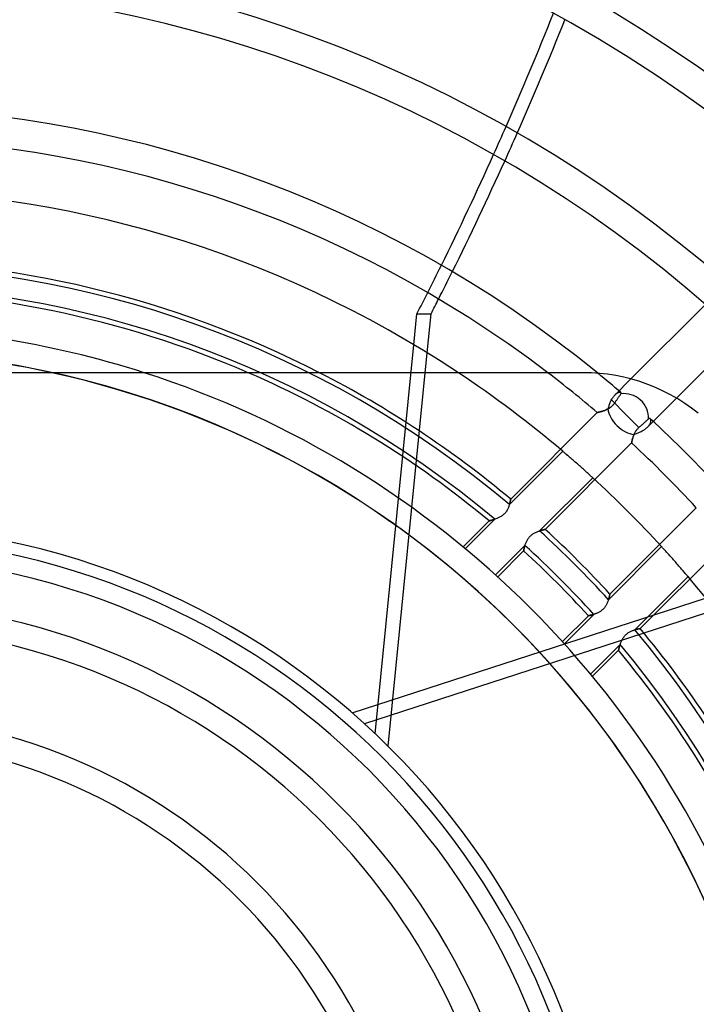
# Model space of a CAD drawing. Header units: millimetres. Extents: x -185 to 185, y -185 to 185.
# Tile 45 of 56: x 7 to 35, y 12 to 53. Entities that reach past the tile are written whole.
import ezdxf

# ---------------------------------------------------------------- set-up
doc = ezdxf.new("R2010")
doc.units = ezdxf.units.MM
doc.layers.add('MAIN-1', color=7, linetype='Continuous')
doc.layers.add('MAIN-2', color=7, linetype='Continuous')

msp = doc.modelspace()

# ---------------------------------------------------------------- linework, layer by layer
at = {"layer": 'MAIN-1'}
for p, q in [((35.557, 40.945), (32.452, 37.84)), ((23.42, 39.266), (23.548, 40.557)), ((23.548, 40.557), (24.136, 40.557)), ((23.974, 38.93), (24.136, 40.557)), ((34.35, 37.044), (36.975, 39.669)), ((30.48, 38.1), (-30.48, 38.1)), ((30.811, 38.093), (30.48, 38.1)), ((31.146, 38.071), (30.811, 38.093)), ((31.483, 38.034), (31.146, 38.071)), ((31.821, 37.981), (31.483, 38.034)), ((32.159, 37.913), (31.821, 37.981)), ((32.495, 37.829), (32.159, 37.913)), ((32.828, 37.729), (32.495, 37.829)), ((33.158, 37.614), (32.828, 37.729)), ((33.481, 37.484), (33.158, 37.614)), ((33.798, 37.339), (33.481, 37.484)), ((34.108, 37.181), (33.798, 37.339)), ((34.409, 37.009), (34.108, 37.181)), ((34.701, 36.824), (34.409, 37.009)), ((34.982, 36.628), (34.701, 36.824)), ((35.252, 36.42), (34.982, 36.628))]:
    msp.add_line(p, q, dxfattribs=at)
for radius, start, end in [(68.199, 48.20254, 131.79742), (66.929, 48.04102, 131.95894), (61.849, 48.53176, 131.46826), (60.579, 48.35254, 131.64748), (55.499, 48.9364, 131.0636), (54.229, 48.7349, 131.2651), (49.149, 50.7791, 129.2209), (47.879, 52.7267, 127.2733), (45.72, 56.4427, 123.5573), (42.799, 62.8994, 117.1007), (41.529, 66.5534, 113.4466), (40.005, 72.2472, 90), (39.005, 77.6335, 90)]:
    msp.add_arc((0, 0), radius, start, end, dxfattribs=at)
for centre, major_axis, start_param, end_param in [((-66.64, 111.392), (0, -132.08), 1.073173, 1.113373), ((-66.053, 111.392), (0, 132.08), -2.070729, -2.03048), ((-66.64, 111.392), (0, -132.08), 1.022706, 1.063101), ((-66.053, 111.392), (0, 132.08), -2.12125, -2.080813), ((-66.64, 111.392), (0, -132.08), 1.004743, 1.012578), ((-66.053, 111.392), (0, 132.08), -2.13685, -2.131389)]:
    msp.add_ellipse(centre, major_axis=major_axis, ratio=0.809017, start_param=start_param, end_param=end_param, dxfattribs=at)
at = {"layer": 'MAIN-2'}
for p, q in [((21.811, 23.073), (23.42, 39.266)), ((22.347, 22.554), (23.974, 38.93)), ((30.48, 38.1), (30.48, 38.1)), ((32.452, 37.84), (31.785, 37.173)), ((31.61, 36.913), (31.594, 36.878)), ((31.627, 36.947), (31.61, 36.913)), ((32.284, 36.325), (31.611, 36.999)), ((31.645, 36.98), (31.627, 36.947)), ((31.663, 37.012), (31.645, 36.98)), ((31.682, 37.043), (31.663, 37.012)), ((31.702, 37.073), (31.682, 37.043)), ((31.722, 37.1), (31.702, 37.073)), ((31.743, 37.126), (31.722, 37.1)), ((31.764, 37.151), (31.743, 37.126)), ((31.785, 37.173), (31.764, 37.151)), ((31.802, 37.189), (31.785, 37.173)), ((31.792, 36.863), (31.811, 36.89)), ((31.819, 37.204), (31.802, 37.189)), ((31.811, 36.89), (31.828, 36.915)), ((31.836, 37.218), (31.819, 37.204)), ((31.828, 36.915), (31.845, 36.94)), ((31.853, 37.23), (31.836, 37.218)), ((31.845, 36.94), (31.862, 36.964)), ((31.869, 37.242), (31.853, 37.23)), ((31.862, 36.964), (31.879, 36.989)), ((31.885, 37.251), (31.869, 37.242)), ((31.879, 36.989), (31.896, 37.013)), ((31.901, 37.26), (31.885, 37.251)), ((31.896, 37.013), (31.912, 37.036)), ((31.917, 37.267), (31.901, 37.26)), ((31.912, 37.036), (31.927, 37.058)), ((31.932, 37.273), (31.917, 37.267)), ((31.927, 37.058), (31.942, 37.079)), ((31.946, 37.277), (31.932, 37.273)), ((31.942, 37.079), (31.955, 37.098)), ((31.96, 37.281), (31.946, 37.277)), ((31.955, 37.098), (31.968, 37.117)), ((31.973, 37.283), (31.96, 37.281)), ((31.968, 37.117), (31.98, 37.134)), ((31.985, 37.284), (31.973, 37.283)), ((31.98, 37.134), (31.992, 37.152)), ((31.996, 37.285), (31.985, 37.284)), ((31.992, 37.152), (32.003, 37.168)), ((32.007, 37.284), (31.996, 37.285)), ((32.003, 37.168), (32.014, 37.182)), ((32.016, 37.282), (32.007, 37.284)), ((32.014, 37.182), (32.023, 37.195)), ((32.025, 37.279), (32.016, 37.282)), ((32.023, 37.195), (32.031, 37.207)), ((32.032, 37.276), (32.025, 37.279)), ((32.031, 37.207), (32.038, 37.217)), ((32.038, 37.271), (32.032, 37.276)), ((32.042, 37.268), (32.038, 37.271)), ((32.038, 37.217), (32.042, 37.224)), ((32.045, 37.263), (32.042, 37.268)), ((32.042, 37.224), (32.045, 37.23)), ((32.048, 37.259), (32.045, 37.263)), ((32.045, 37.23), (32.048, 37.237)), ((32.049, 37.254), (32.048, 37.259)), ((32.048, 37.237), (32.049, 37.243)), ((32.05, 37.248), (32.049, 37.254)), ((32.049, 37.243), (32.05, 37.248)), ((33.152, 35.846), (34.35, 37.044)), ((31.154, 36.467), (31.174, 36.472)), ((31.181, 36.474), (31.156, 36.467)), ((31.174, 36.472), (31.194, 36.478)), ((31.208, 36.481), (31.181, 36.474)), ((31.194, 36.478), (31.216, 36.484)), ((31.236, 36.49), (31.208, 36.481)), ((31.216, 36.484), (31.239, 36.491)), ((31.266, 36.499), (31.236, 36.49)), ((31.239, 36.491), (31.263, 36.498)), ((31.263, 36.498), (31.287, 36.506)), ((31.297, 36.509), (31.266, 36.499)), ((31.287, 36.506), (31.313, 36.515)), ((31.33, 36.521), (31.297, 36.509)), ((31.313, 36.515), (31.339, 36.524)), ((31.362, 36.533), (31.33, 36.521)), ((31.339, 36.524), (31.366, 36.534)), ((31.396, 36.546), (31.362, 36.533)), ((31.366, 36.534), (31.393, 36.545)), ((31.393, 36.545), (31.42, 36.557)), ((31.429, 36.561), (31.396, 36.546)), ((31.42, 36.557), (31.448, 36.569)), ((31.463, 36.577), (31.429, 36.561)), ((31.448, 36.569), (31.476, 36.583)), ((31.497, 36.594), (31.463, 36.577)), ((31.476, 36.583), (31.504, 36.598)), ((31.506, 36.628), (31.497, 36.594)), ((31.504, 36.598), (31.531, 36.614)), ((31.517, 36.663), (31.506, 36.628)), ((31.528, 36.699), (31.517, 36.663)), ((31.539, 36.735), (31.528, 36.699)), ((31.531, 36.614), (31.559, 36.631)), ((31.552, 36.771), (31.539, 36.735)), ((31.565, 36.807), (31.552, 36.771)), ((31.559, 36.631), (31.586, 36.649)), ((31.579, 36.843), (31.565, 36.807)), ((31.594, 36.878), (31.579, 36.843)), ((31.586, 36.649), (31.613, 36.668)), ((31.613, 36.668), (31.639, 36.689)), ((31.639, 36.689), (31.664, 36.711)), ((31.664, 36.711), (31.688, 36.734)), ((31.688, 36.734), (31.711, 36.758)), ((31.711, 36.758), (31.733, 36.783)), ((31.733, 36.783), (31.754, 36.809)), ((31.754, 36.809), (31.773, 36.836)), ((31.773, 36.836), (31.792, 36.863)), ((31.054, 36.442), (27.449, 32.837)), ((31.056, 36.443), (31.054, 36.442)), ((31.054, 36.442), (31.055, 36.443)), ((31.055, 36.443), (31.058, 36.443)), ((31.061, 36.444), (31.056, 36.443)), ((31.058, 36.443), (31.064, 36.444)), ((31.069, 36.446), (31.061, 36.444)), ((31.064, 36.444), (31.071, 36.446)), ((31.081, 36.448), (31.069, 36.446)), ((31.071, 36.446), (31.081, 36.448)), ((31.096, 36.452), (31.081, 36.448)), ((31.081, 36.448), (31.092, 36.451)), ((31.092, 36.451), (31.105, 36.454)), ((31.113, 36.456), (31.096, 36.452)), ((31.105, 36.454), (31.12, 36.458)), ((31.134, 36.461), (31.113, 36.456)), ((31.12, 36.458), (31.136, 36.462)), ((31.156, 36.467), (31.134, 36.461)), ((31.136, 36.462), (31.154, 36.467)), ((32.787, 35.822), (32.284, 36.325)), ((33.078, 36.078), (33.058, 36.06)), ((33.096, 36.094), (33.078, 36.078)), ((33.114, 36.11), (33.096, 36.094)), ((33.131, 36.125), (33.114, 36.11)), ((33.147, 36.139), (33.131, 36.125)), ((33.162, 36.153), (33.147, 36.139)), ((33.175, 36.164), (33.162, 36.153)), ((33.187, 36.175), (33.175, 36.164)), ((33.195, 36.181), (33.187, 36.175)), ((33.202, 36.186), (33.195, 36.181)), ((33.21, 36.19), (33.202, 36.186)), ((33.217, 36.193), (33.21, 36.19)), ((33.225, 36.195), (33.217, 36.193)), ((33.232, 36.196), (33.225, 36.195)), ((33.238, 36.195), (33.232, 36.196)), ((33.245, 36.194), (33.238, 36.195)), ((33.251, 36.191), (33.245, 36.194)), ((33.257, 36.188), (33.251, 36.191)), ((33.262, 36.184), (33.257, 36.188)), ((33.269, 36.176), (33.262, 36.184)), ((33.276, 36.165), (33.269, 36.176)), ((33.281, 36.154), (33.276, 36.165)), ((33.285, 36.14), (33.281, 36.154)), ((33.281, 36.052), (33.285, 36.072)), ((33.287, 36.125), (33.285, 36.14)), ((33.285, 36.072), (33.287, 36.091)), ((33.288, 36.108), (33.287, 36.125)), ((33.287, 36.091), (33.288, 36.108)), ((32.651, 35.663), (32.636, 35.638)), ((32.668, 35.687), (32.651, 35.663)), ((32.685, 35.712), (32.668, 35.687)), ((32.704, 35.736), (32.685, 35.712)), ((32.723, 35.758), (32.704, 35.736)), ((32.744, 35.781), (32.723, 35.758)), ((32.765, 35.802), (32.744, 35.781)), ((32.787, 35.822), (32.765, 35.802)), ((32.814, 35.846), (32.787, 35.822)), ((32.841, 35.869), (32.814, 35.846)), ((32.868, 35.893), (32.841, 35.869)), ((32.852, 35.643), (32.886, 35.66)), ((32.894, 35.916), (32.868, 35.893)), ((32.886, 35.66), (32.92, 35.677)), ((32.919, 35.938), (32.894, 35.916)), ((32.943, 35.959), (32.919, 35.938)), ((32.92, 35.677), (32.953, 35.696)), ((32.967, 35.98), (32.943, 35.959)), ((32.953, 35.696), (32.985, 35.715)), ((32.991, 36.001), (32.967, 35.98)), ((32.985, 35.715), (33.016, 35.736)), ((33.014, 36.022), (32.991, 36.001)), ((33.037, 36.042), (33.014, 36.022)), ((33.016, 35.736), (33.046, 35.756)), ((33.058, 36.06), (33.037, 36.042)), ((33.046, 35.756), (33.074, 35.778)), ((33.074, 35.778), (33.102, 35.8)), ((33.102, 35.8), (33.127, 35.823)), ((33.127, 35.823), (33.152, 35.846)), ((33.152, 35.846), (33.174, 35.869)), ((33.174, 35.869), (33.195, 35.893)), ((33.195, 35.893), (33.213, 35.917)), ((33.213, 35.917), (33.23, 35.941)), ((33.23, 35.941), (33.244, 35.964)), ((33.244, 35.964), (33.256, 35.987)), ((33.256, 35.987), (33.266, 36.009)), ((33.266, 36.009), (33.275, 36.031)), ((33.275, 36.031), (33.281, 36.052)), ((32.495, 35.243), (32.492, 35.229)), ((32.494, 35.236), (32.497, 35.253)), ((32.498, 35.258), (32.495, 35.243)), ((32.497, 35.253), (32.502, 35.273)), ((32.502, 35.274), (32.498, 35.258)), ((32.502, 35.273), (32.507, 35.294)), ((32.506, 35.291), (32.502, 35.274)), ((32.511, 35.31), (32.506, 35.291)), ((32.507, 35.294), (32.512, 35.317)), ((32.515, 35.329), (32.511, 35.31)), ((32.512, 35.317), (32.519, 35.341)), ((32.521, 35.349), (32.515, 35.329)), ((32.519, 35.341), (32.525, 35.366)), ((32.527, 35.371), (32.521, 35.349)), ((32.525, 35.366), (32.533, 35.393)), ((32.533, 35.393), (32.527, 35.371)), ((32.533, 35.393), (32.542, 35.42)), ((32.54, 35.415), (32.533, 35.393)), ((32.548, 35.439), (32.54, 35.415)), ((32.542, 35.42), (32.551, 35.448)), ((32.556, 35.462), (32.548, 35.439)), ((32.551, 35.448), (32.561, 35.476)), ((32.565, 35.487), (32.556, 35.462)), ((32.561, 35.476), (32.572, 35.505)), ((32.575, 35.512), (32.565, 35.487)), ((32.572, 35.505), (32.584, 35.535)), ((32.585, 35.537), (32.575, 35.512)), ((32.584, 35.535), (32.616, 35.546)), ((32.596, 35.562), (32.585, 35.537)), ((32.609, 35.587), (32.596, 35.562)), ((32.622, 35.612), (32.609, 35.587)), ((32.616, 35.546), (32.648, 35.558)), ((32.636, 35.638), (32.622, 35.612)), ((32.648, 35.558), (32.682, 35.57)), ((32.682, 35.57), (32.716, 35.583)), ((32.716, 35.583), (32.75, 35.597)), ((32.75, 35.597), (32.784, 35.612)), ((32.784, 35.612), (32.818, 35.627)), ((32.818, 35.627), (32.852, 35.643)), ((28.886, 31.581), (32.482, 35.176)), ((32.483, 35.184), (32.482, 35.179)), ((32.482, 35.177), (32.483, 35.181)), ((32.482, 35.179), (32.482, 35.177)), ((32.482, 35.176), (32.482, 35.177)), ((32.482, 35.177), (32.482, 35.176)), ((32.484, 35.19), (32.483, 35.184)), ((32.483, 35.181), (32.484, 35.187)), ((32.486, 35.197), (32.484, 35.19)), ((32.484, 35.187), (32.486, 35.196)), ((32.486, 35.196), (32.488, 35.207)), ((32.488, 35.206), (32.486, 35.197)), ((32.488, 35.207), (32.49, 35.22)), ((32.49, 35.217), (32.488, 35.206)), ((32.49, 35.22), (32.494, 35.236)), ((32.492, 35.229), (32.49, 35.217)), ((29.616, 34.831), (27.398, 32.614)), ((29.639, 34.812), (29.616, 34.831)), ((29.664, 34.79), (29.639, 34.812)), ((29.691, 34.767), (29.664, 34.79)), ((29.719, 34.743), (29.691, 34.767)), ((29.749, 34.717), (29.719, 34.743)), ((29.781, 34.69), (29.749, 34.717)), ((29.816, 34.661), (29.781, 34.69)), ((29.852, 34.629), (29.816, 34.661)), ((29.889, 34.597), (29.852, 34.629)), ((29.929, 34.563), (29.889, 34.597)), ((29.969, 34.528), (29.929, 34.563)), ((30.011, 34.492), (29.969, 34.528)), ((30.053, 34.455), (30.011, 34.492)), ((30.096, 34.417), (30.053, 34.455)), ((30.139, 34.38), (30.096, 34.417)), ((30.182, 34.342), (30.139, 34.38)), ((30.224, 34.305), (30.182, 34.342)), ((30.266, 34.268), (30.224, 34.305)), ((30.308, 34.231), (30.266, 34.268)), ((30.351, 34.193), (30.308, 34.231)), ((30.393, 34.155), (30.351, 34.193)), ((30.436, 34.117), (30.393, 34.155)), ((30.478, 34.08), (30.436, 34.117)), ((30.519, 34.043), (30.478, 34.08)), ((30.559, 34.007), (30.519, 34.043)), ((28.652, 31.518), (30.864, 33.73)), ((30.597, 33.972), (30.559, 34.007)), ((30.634, 33.939), (30.597, 33.972)), ((30.67, 33.907), (30.634, 33.939)), ((30.703, 33.877), (30.67, 33.907)), ((30.734, 33.849), (30.703, 33.877)), ((30.763, 33.822), (30.734, 33.849)), ((30.791, 33.797), (30.763, 33.822)), ((30.817, 33.773), (30.791, 33.797)), ((30.841, 33.751), (30.817, 33.773)), ((30.864, 33.73), (30.841, 33.751)), ((27.441, 32.791), (27.438, 32.775)), ((27.439, 32.782), (27.441, 32.793)), ((27.443, 32.805), (27.441, 32.791)), ((27.441, 32.793), (27.443, 32.803)), ((27.446, 32.817), (27.443, 32.805)), ((27.443, 32.803), (27.445, 32.812)), ((27.445, 32.812), (27.446, 32.82)), ((27.447, 32.826), (27.446, 32.817)), ((27.446, 32.82), (27.447, 32.826)), ((27.448, 32.832), (27.447, 32.826)), ((27.447, 32.826), (27.448, 32.831)), ((27.449, 32.836), (27.448, 32.832)), ((27.448, 32.831), (27.449, 32.835)), ((27.449, 32.837), (27.449, 32.836)), ((27.449, 32.835), (27.449, 32.837)), ((27.449, 32.837), (27.449, 32.837)), ((27.297, 32.375), (27.278, 32.345)), ((27.314, 32.405), (27.297, 32.375)), ((27.33, 32.435), (27.314, 32.405)), ((27.344, 32.466), (27.33, 32.435)), ((27.357, 32.496), (27.344, 32.466)), ((27.369, 32.526), (27.357, 32.496)), ((27.379, 32.555), (27.369, 32.526)), ((27.389, 32.584), (27.379, 32.555)), ((27.398, 32.612), (27.389, 32.584)), ((27.406, 32.64), (27.398, 32.612)), ((27.398, 32.614), (27.404, 32.634)), ((27.404, 32.634), (27.41, 32.654)), ((27.413, 32.666), (27.406, 32.64)), ((27.41, 32.654), (27.415, 32.673)), ((27.419, 32.691), (27.413, 32.666)), ((27.415, 32.673), (27.419, 32.691)), ((27.425, 32.715), (27.419, 32.691)), ((27.419, 32.691), (27.423, 32.709)), ((27.423, 32.709), (27.427, 32.725)), ((27.43, 32.737), (27.425, 32.715)), ((27.427, 32.725), (27.431, 32.741)), ((27.434, 32.757), (27.43, 32.737)), ((27.431, 32.741), (27.434, 32.755)), ((27.438, 32.775), (27.434, 32.757)), ((27.434, 32.755), (27.436, 32.769)), ((27.436, 32.769), (27.439, 32.782)), ((35.176, 32.482), (31.581, 28.886)), ((26.786, 32.002), (25.559, 30.775)), ((26.675, 31.968), (26.652, 31.962)), ((26.652, 31.962), (26.669, 31.966)), ((26.669, 31.966), (26.687, 31.971)), ((26.699, 31.975), (26.675, 31.968)), ((26.687, 31.971), (26.705, 31.976)), ((26.724, 31.982), (26.699, 31.975)), ((26.705, 31.976), (26.724, 31.982)), ((26.751, 31.99), (26.724, 31.982)), ((26.724, 31.982), (26.744, 31.988)), ((26.744, 31.988), (26.765, 31.995)), ((26.778, 31.999), (26.751, 31.99)), ((26.765, 31.995), (26.786, 32.002)), ((26.807, 32.009), (26.778, 31.999)), ((26.836, 32.02), (26.807, 32.009)), ((26.866, 32.031), (26.836, 32.02)), ((26.896, 32.043), (26.866, 32.031)), ((26.926, 32.057), (26.896, 32.043)), ((26.956, 32.071), (26.926, 32.057)), ((26.986, 32.086), (26.956, 32.071)), ((27.017, 32.103), (26.986, 32.086)), ((27.047, 32.121), (27.017, 32.103)), ((27.077, 32.141), (27.047, 32.121)), ((27.106, 32.162), (27.077, 32.141)), ((27.135, 32.184), (27.106, 32.162)), ((27.162, 32.208), (27.135, 32.184)), ((27.188, 32.233), (27.162, 32.208)), ((27.213, 32.259), (27.188, 32.233)), ((27.236, 32.287), (27.213, 32.259)), ((27.258, 32.316), (27.236, 32.287)), ((27.278, 32.345), (27.258, 32.316)), ((26.548, 31.936), (25.465, 30.853)), ((26.548, 31.936), (26.548, 31.936)), ((26.548, 31.936), (26.551, 31.936)), ((26.549, 31.936), (26.548, 31.936)), ((26.553, 31.937), (26.549, 31.936)), ((26.551, 31.936), (26.555, 31.937)), ((26.56, 31.939), (26.553, 31.937)), ((26.555, 31.937), (26.56, 31.939)), ((26.57, 31.941), (26.56, 31.939)), ((26.56, 31.939), (26.567, 31.94)), ((26.567, 31.94), (26.575, 31.942)), ((26.582, 31.944), (26.57, 31.941)), ((26.575, 31.942), (26.585, 31.945)), ((26.596, 31.947), (26.582, 31.944)), ((26.585, 31.945), (26.596, 31.947)), ((26.613, 31.951), (26.596, 31.947)), ((26.596, 31.947), (26.608, 31.95)), ((26.608, 31.95), (26.622, 31.954)), ((26.632, 31.956), (26.613, 31.951)), ((26.622, 31.954), (26.637, 31.958)), ((26.652, 31.962), (26.632, 31.956)), ((26.637, 31.958), (26.652, 31.962)), ((28.784, 31.557), (28.767, 31.552)), ((28.774, 31.554), (28.794, 31.559)), ((28.799, 31.56), (28.784, 31.557)), ((28.794, 31.559), (28.812, 31.564)), ((28.814, 31.564), (28.799, 31.56)), ((28.812, 31.564), (28.829, 31.568)), ((28.827, 31.567), (28.814, 31.564)), ((28.839, 31.57), (28.827, 31.567)), ((28.829, 31.568), (28.844, 31.571)), ((28.85, 31.572), (28.839, 31.57)), ((28.844, 31.571), (28.856, 31.574)), ((28.859, 31.575), (28.85, 31.572)), ((28.856, 31.574), (28.867, 31.576)), ((28.868, 31.576), (28.859, 31.575)), ((28.867, 31.576), (28.875, 31.578)), ((28.874, 31.578), (28.868, 31.576)), ((28.88, 31.579), (28.874, 31.578)), ((28.875, 31.578), (28.882, 31.579)), ((28.883, 31.58), (28.88, 31.579)), ((28.882, 31.579), (28.885, 31.58)), ((28.886, 31.58), (28.883, 31.58)), ((28.885, 31.58), (28.886, 31.581)), ((28.886, 31.581), (28.886, 31.58)), ((28.13, 31.122), (28.146, 31.15)), ((28.146, 31.15), (28.163, 31.178)), ((28.163, 31.178), (28.182, 31.206)), ((28.182, 31.206), (28.202, 31.232)), ((28.202, 31.232), (28.224, 31.258)), ((28.224, 31.258), (28.246, 31.283)), ((28.246, 31.283), (28.27, 31.307)), ((28.27, 31.307), (28.295, 31.329)), ((28.295, 31.329), (28.321, 31.351)), ((28.321, 31.351), (28.348, 31.371)), ((28.348, 31.371), (28.375, 31.39)), ((28.375, 31.39), (28.403, 31.408)), ((28.403, 31.408), (28.432, 31.424)), ((28.432, 31.424), (28.46, 31.439)), ((28.46, 31.439), (28.488, 31.454)), ((28.488, 31.454), (28.517, 31.467)), ((28.517, 31.467), (28.545, 31.479)), ((28.545, 31.479), (28.573, 31.49)), ((28.573, 31.49), (28.601, 31.501)), ((28.601, 31.501), (28.628, 31.51)), ((28.628, 31.51), (28.655, 31.519)), ((28.673, 31.525), (28.652, 31.518)), ((28.655, 31.519), (28.681, 31.528)), ((28.693, 31.531), (28.673, 31.525)), ((28.681, 31.528), (28.706, 31.535)), ((28.713, 31.537), (28.693, 31.531)), ((28.706, 31.535), (28.73, 31.542)), ((28.732, 31.543), (28.713, 31.537)), ((28.73, 31.542), (28.753, 31.548)), ((28.75, 31.548), (28.732, 31.543)), ((28.767, 31.552), (28.75, 31.548)), ((28.753, 31.548), (28.774, 31.554)), ((43.693, 30.741), (21.365, 23.486)), ((26.818, 29.685), (28.042, 30.908)), ((27.995, 30.721), (27.998, 30.735)), ((27.999, 30.738), (27.996, 30.727)), ((27.998, 30.735), (28.001, 30.751)), ((28.001, 30.751), (27.999, 30.738)), ((28.001, 30.751), (28.005, 30.769)), ((28.004, 30.765), (28.001, 30.751)), ((28.008, 30.78), (28.004, 30.765)), ((28.005, 30.769), (28.01, 30.788)), ((28.011, 30.796), (28.008, 30.78)), ((28.01, 30.788), (28.014, 30.809)), ((28.015, 30.813), (28.011, 30.796)), ((28.014, 30.809), (28.02, 30.831)), ((28.02, 30.83), (28.015, 30.813)), ((28.02, 30.831), (28.026, 30.854)), ((28.025, 30.849), (28.02, 30.83)), ((28.03, 30.868), (28.025, 30.849)), ((28.026, 30.854), (28.033, 30.878)), ((28.035, 30.888), (28.03, 30.868)), ((28.033, 30.878), (28.04, 30.904)), ((28.042, 30.908), (28.035, 30.888)), ((28.04, 30.904), (28.048, 30.93)), ((28.048, 30.93), (28.057, 30.956)), ((28.057, 30.956), (28.067, 30.983)), ((28.067, 30.983), (28.077, 31.011)), ((28.077, 31.011), (28.089, 31.038)), ((28.089, 31.038), (28.101, 31.066)), ((28.101, 31.066), (28.115, 31.094)), ((28.115, 31.094), (28.13, 31.122)), ((33.73, 30.864), (31.518, 28.652)), ((32.837, 27.449), (36.442, 31.054)), ((33.751, 30.841), (33.73, 30.864)), ((33.773, 30.817), (33.751, 30.841)), ((33.797, 30.791), (33.773, 30.817)), ((33.822, 30.763), (33.797, 30.791)), ((33.849, 30.734), (33.822, 30.763)), ((26.909, 29.603), (27.987, 30.682)), ((27.987, 30.682), (27.988, 30.683)), ((27.988, 30.682), (27.987, 30.682)), ((27.988, 30.686), (27.989, 30.692)), ((27.989, 30.688), (27.988, 30.685)), ((27.988, 30.683), (27.988, 30.686)), ((27.988, 30.685), (27.988, 30.682)), ((27.989, 30.692), (27.991, 30.7)), ((27.99, 30.693), (27.989, 30.688)), ((27.991, 30.7), (27.99, 30.693)), ((27.991, 30.7), (27.993, 30.709)), ((27.992, 30.707), (27.991, 30.7)), ((27.994, 30.716), (27.992, 30.707)), ((27.993, 30.709), (27.995, 30.721)), ((27.996, 30.727), (27.994, 30.716)), ((33.877, 30.703), (33.849, 30.734)), ((33.907, 30.67), (33.877, 30.703)), ((33.939, 30.634), (33.907, 30.67)), ((33.972, 30.597), (33.939, 30.634)), ((34.007, 30.559), (33.972, 30.597)), ((34.043, 30.519), (34.007, 30.559)), ((34.08, 30.478), (34.043, 30.519)), ((34.117, 30.436), (34.08, 30.478)), ((34.155, 30.393), (34.117, 30.436)), ((34.193, 30.351), (34.155, 30.393)), ((34.231, 30.308), (34.193, 30.351)), ((34.268, 30.266), (34.231, 30.308)), ((34.305, 30.224), (34.268, 30.266)), ((34.342, 30.182), (34.305, 30.224)), ((34.38, 30.139), (34.342, 30.182)), ((34.417, 30.096), (34.38, 30.139)), ((34.455, 30.053), (34.417, 30.096)), ((34.492, 30.011), (34.455, 30.053)), ((34.528, 29.969), (34.492, 30.011)), ((34.563, 29.929), (34.528, 29.969)), ((34.597, 29.889), (34.563, 29.929)), ((20.857, 23.939), (39.047, 29.849)), ((32.614, 27.398), (34.831, 29.616)), ((34.629, 29.852), (34.597, 29.889)), ((34.661, 29.816), (34.629, 29.852)), ((34.69, 29.781), (34.661, 29.816)), ((34.717, 29.749), (34.69, 29.781)), ((34.743, 29.719), (34.717, 29.749)), ((34.767, 29.691), (34.743, 29.719)), ((34.79, 29.664), (34.767, 29.691)), ((34.812, 29.639), (34.79, 29.664)), ((34.831, 29.616), (34.812, 29.639)), ((31.525, 28.673), (31.531, 28.693)), ((31.535, 28.705), (31.528, 28.682)), ((31.531, 28.693), (31.537, 28.713)), ((31.541, 28.728), (31.535, 28.705)), ((31.537, 28.713), (31.543, 28.732)), ((31.547, 28.749), (31.541, 28.728)), ((31.543, 28.732), (31.548, 28.75)), ((31.553, 28.769), (31.547, 28.749)), ((31.548, 28.75), (31.552, 28.767)), ((31.552, 28.767), (31.556, 28.783)), ((31.558, 28.788), (31.553, 28.769)), ((31.556, 28.783), (31.56, 28.799)), ((31.562, 28.806), (31.558, 28.788)), ((31.56, 28.799), (31.564, 28.813)), ((31.566, 28.822), (31.562, 28.806)), ((31.564, 28.813), (31.567, 28.826)), ((31.569, 28.837), (31.566, 28.822)), ((31.567, 28.826), (31.57, 28.839)), ((31.572, 28.85), (31.569, 28.837)), ((31.57, 28.839), (31.572, 28.849)), ((31.575, 28.861), (31.572, 28.85)), ((31.572, 28.849), (31.575, 28.859)), ((31.577, 28.87), (31.575, 28.861)), ((31.575, 28.859), (31.576, 28.867)), ((31.576, 28.867), (31.578, 28.874)), ((31.578, 28.877), (31.577, 28.87)), ((31.58, 28.882), (31.578, 28.877)), ((31.578, 28.874), (31.579, 28.879)), ((31.579, 28.879), (31.58, 28.883)), ((31.581, 28.886), (31.58, 28.885)), ((31.58, 28.883), (31.58, 28.886)), ((31.58, 28.886), (31.581, 28.886)), ((31.58, 28.885), (31.58, 28.882)), ((31.328, 28.294), (31.307, 28.27)), ((31.349, 28.318), (31.328, 28.294)), ((31.368, 28.344), (31.349, 28.318)), ((31.386, 28.37), (31.368, 28.344)), ((31.403, 28.396), (31.386, 28.37)), ((31.419, 28.423), (31.403, 28.396)), ((31.434, 28.449), (31.419, 28.423)), ((31.448, 28.476), (31.434, 28.449)), ((31.46, 28.503), (31.448, 28.476)), ((31.472, 28.529), (31.46, 28.503)), ((31.483, 28.556), (31.472, 28.529)), ((31.494, 28.582), (31.483, 28.556)), ((31.503, 28.607), (31.494, 28.582)), ((31.512, 28.633), (31.503, 28.607)), ((31.52, 28.658), (31.512, 28.633)), ((31.518, 28.652), (31.525, 28.673)), ((31.528, 28.682), (31.52, 28.658)), ((30.682, 27.987), (29.603, 26.909)), ((30.908, 28.042), (29.685, 26.818)), ((30.682, 27.987), (30.682, 27.988)), ((30.682, 27.988), (30.684, 27.988)), ((30.683, 27.988), (30.682, 27.987)), ((30.685, 27.988), (30.683, 27.988)), ((30.684, 27.988), (30.688, 27.989)), ((30.69, 27.989), (30.685, 27.988)), ((30.688, 27.989), (30.693, 27.99)), ((30.697, 27.99), (30.69, 27.989)), ((30.693, 27.99), (30.699, 27.991)), ((30.706, 27.992), (30.697, 27.99)), ((30.699, 27.991), (30.707, 27.992)), ((30.716, 27.994), (30.706, 27.992)), ((30.707, 27.992), (30.716, 27.994)), ((30.728, 27.997), (30.716, 27.994)), ((30.716, 27.994), (30.727, 27.996)), ((30.727, 27.996), (30.738, 27.999)), ((30.742, 27.999), (30.728, 27.997)), ((30.738, 27.999), (30.751, 28.001)), ((30.757, 28.003), (30.742, 27.999)), ((30.751, 28.001), (30.765, 28.004)), ((30.773, 28.006), (30.757, 28.003)), ((30.765, 28.004), (30.78, 28.008)), ((30.791, 28.01), (30.773, 28.006)), ((30.78, 28.008), (30.796, 28.011)), ((30.811, 28.015), (30.791, 28.01)), ((30.796, 28.011), (30.812, 28.015)), ((30.831, 28.02), (30.811, 28.015)), ((30.812, 28.015), (30.83, 28.02)), ((30.83, 28.02), (30.849, 28.025)), ((30.852, 28.026), (30.831, 28.02)), ((30.849, 28.025), (30.868, 28.03)), ((30.875, 28.032), (30.852, 28.026)), ((30.868, 28.03), (30.888, 28.035)), ((30.898, 28.039), (30.875, 28.032)), ((30.888, 28.035), (30.908, 28.042)), ((30.922, 28.046), (30.898, 28.039)), ((30.947, 28.054), (30.922, 28.046)), ((30.972, 28.063), (30.947, 28.054)), ((30.998, 28.073), (30.972, 28.063)), ((31.025, 28.083), (30.998, 28.073)), ((31.051, 28.094), (31.025, 28.083)), ((31.078, 28.107), (31.051, 28.094)), ((31.105, 28.12), (31.078, 28.107)), ((31.132, 28.135), (31.105, 28.12)), ((31.159, 28.151), (31.132, 28.135)), ((31.185, 28.168), (31.159, 28.151)), ((31.211, 28.186), (31.185, 28.168)), ((31.236, 28.205), (31.211, 28.186)), ((31.261, 28.226), (31.236, 28.205)), ((31.284, 28.248), (31.261, 28.226)), ((31.307, 28.27), (31.284, 28.248)), ((32.113, 27.034), (32.13, 27.061)), ((32.13, 27.061), (32.148, 27.087)), ((32.148, 27.087), (32.167, 27.113)), ((32.167, 27.113), (32.187, 27.138)), ((32.187, 27.138), (32.209, 27.163)), ((32.209, 27.163), (32.231, 27.186)), ((32.231, 27.186), (32.255, 27.208)), ((32.255, 27.208), (32.279, 27.23)), ((32.279, 27.23), (32.305, 27.25)), ((32.305, 27.25), (32.331, 27.269)), ((32.331, 27.269), (32.357, 27.286)), ((32.357, 27.286), (32.384, 27.302)), ((32.384, 27.302), (32.411, 27.317)), ((32.411, 27.317), (32.438, 27.331)), ((32.438, 27.331), (32.465, 27.344)), ((32.465, 27.344), (32.492, 27.355)), ((32.492, 27.355), (32.519, 27.366)), ((32.519, 27.366), (32.545, 27.376)), ((32.545, 27.376), (32.571, 27.385)), ((32.571, 27.385), (32.596, 27.393)), ((32.596, 27.393), (32.62, 27.4)), ((32.634, 27.404), (32.614, 27.398)), ((32.62, 27.4), (32.644, 27.407)), ((32.654, 27.41), (32.634, 27.404)), ((32.644, 27.407), (32.666, 27.413)), ((32.673, 27.415), (32.654, 27.41)), ((32.666, 27.413), (32.688, 27.418)), ((32.691, 27.419), (32.673, 27.415)), ((32.688, 27.418), (32.708, 27.423)), ((32.709, 27.423), (32.691, 27.419)), ((32.708, 27.423), (32.727, 27.428)), ((32.725, 27.427), (32.709, 27.423)), ((32.741, 27.431), (32.725, 27.427)), ((32.727, 27.428), (32.745, 27.432)), ((32.756, 27.434), (32.741, 27.431)), ((32.745, 27.432), (32.762, 27.435)), ((32.769, 27.436), (32.756, 27.434)), ((32.762, 27.435), (32.777, 27.438)), ((32.782, 27.439), (32.769, 27.436)), ((32.777, 27.438), (32.791, 27.441)), ((32.793, 27.441), (32.782, 27.439)), ((32.791, 27.441), (32.803, 27.443)), ((32.803, 27.443), (32.793, 27.441)), ((32.803, 27.443), (32.813, 27.445)), ((32.812, 27.445), (32.803, 27.443)), ((32.82, 27.446), (32.812, 27.445)), ((32.813, 27.445), (32.822, 27.447)), ((32.826, 27.447), (32.82, 27.446)), ((32.822, 27.447), (32.829, 27.448)), ((32.831, 27.448), (32.826, 27.447)), ((32.829, 27.448), (32.833, 27.449)), ((32.835, 27.449), (32.831, 27.448)), ((32.833, 27.449), (32.836, 27.449)), ((32.837, 27.449), (32.835, 27.449)), ((32.836, 27.449), (32.837, 27.449)), ((32.837, 27.449), (32.837, 27.449)), ((30.775, 25.559), (32.002, 26.786)), ((31.958, 26.637), (31.954, 26.622)), ((31.955, 26.626), (31.959, 26.643)), ((31.962, 26.653), (31.958, 26.637)), ((31.959, 26.643), (31.964, 26.661)), ((31.966, 26.669), (31.962, 26.653)), ((31.964, 26.661), (31.97, 26.681)), ((31.971, 26.687), (31.966, 26.669)), ((31.97, 26.681), (31.976, 26.702)), ((31.977, 26.705), (31.971, 26.687)), ((31.976, 26.702), (31.982, 26.724)), ((31.982, 26.725), (31.977, 26.705)), ((31.982, 26.724), (31.989, 26.747)), ((31.988, 26.745), (31.982, 26.725)), ((31.995, 26.765), (31.988, 26.745)), ((31.989, 26.747), (31.997, 26.771)), ((32.002, 26.786), (31.995, 26.765)), ((31.997, 26.771), (32.005, 26.795)), ((32.005, 26.795), (32.014, 26.82)), ((32.014, 26.82), (32.023, 26.846)), ((32.023, 26.846), (32.034, 26.872)), ((32.034, 26.872), (32.045, 26.899)), ((32.045, 26.899), (32.056, 26.925)), ((32.056, 26.925), (32.069, 26.952)), ((32.069, 26.952), (32.083, 26.98)), ((32.083, 26.98), (32.097, 27.007)), ((32.097, 27.007), (32.113, 27.034)), ((30.853, 25.465), (31.936, 26.548)), ((31.937, 26.555), (31.936, 26.551)), ((31.936, 26.549), (31.937, 26.552)), ((31.936, 26.551), (31.936, 26.548)), ((31.936, 26.548), (31.936, 26.549)), ((31.936, 26.548), (31.936, 26.548)), ((31.939, 26.56), (31.937, 26.555)), ((31.937, 26.552), (31.938, 26.557)), ((31.938, 26.557), (31.939, 26.564)), ((31.939, 26.564), (31.942, 26.573)), ((31.94, 26.567), (31.939, 26.56)), ((31.942, 26.575), (31.94, 26.567)), ((31.945, 26.585), (31.942, 26.575)), ((31.942, 26.573), (31.944, 26.583)), ((31.944, 26.583), (31.947, 26.596)), ((31.947, 26.596), (31.945, 26.585)), ((31.947, 26.596), (31.951, 26.61)), ((31.95, 26.609), (31.947, 26.596)), ((31.954, 26.622), (31.95, 26.609)), ((31.951, 26.61), (31.955, 26.626))]:
    msp.add_line(p, q, dxfattribs=at)
for radius, start, end in [(132, 0, 180.00002), (128, 0, 89.99998), (127, 0, 89.99998), (42.595, 49.9671, 130.0328), (41.733, 50.07, 129.93), (39.005, 270, 90), (39.005, 12.3664, 77.6335), (40.005, 17.7528, 72.2472), (41.529, 50.2639, 66.5534), (42.799, 50.1073, 62.8994), (45.72, 49.6269, 56.4427), (47.879, 49.5642, 52.7267), (49.149, 49.3177, 50.7791), (49.149, 42.5908, 47.4092), (47.879, 42.7197, 47.2802), (45.72, 42.459, 47.5409), (31.75, 0, 180), (42.799, 42.4489, 47.5511), (31.25, 270, 90), (42.595, 42.2725, 47.7275), (41.733, 42.2161, 47.7839), (30.48, 0, 90), (41.529, 42.3708, 47.6292), (45.72, 33.5573, 40.3731), (28.575, 0, 180), (27.575, 270, 90), (42.595, 0, 40.0328), (42.799, 27.1006, 39.8927), (41.733, 0, 39.9299), (41.529, 23.4466, 39.7361), (23.88, 270, 90), (22.86, 0, 180)]:
    msp.add_arc((0, 0), radius, start, end, dxfattribs=at)
for centre, major_axis, ratio, start_param, end_param in [((-66.64, 111.392), (0, -132.08), 0.809017, 1.063101, 1.073173), ((-66.053, 111.392), (0, 132.08), 0.809017, -2.080813, -2.070729), ((-66.64, 111.392), (0, -132.08), 0.809017, 1.012578, 1.022706), ((-66.053, 111.392), (0, 132.08), 0.809017, -2.131389, -2.12125), ((32.284, 36.325), (-0.674, 0.674), 0.895823, -2.468321, -0.564503), ((32.284, 36.325), (-0.674, 0.674), 0.620199, 0.669533, 2.514552)]:
    msp.add_ellipse(centre, major_axis=major_axis, ratio=ratio, start_param=start_param, end_param=end_param, dxfattribs=at)

doc.saveas('drawing.dxf')
